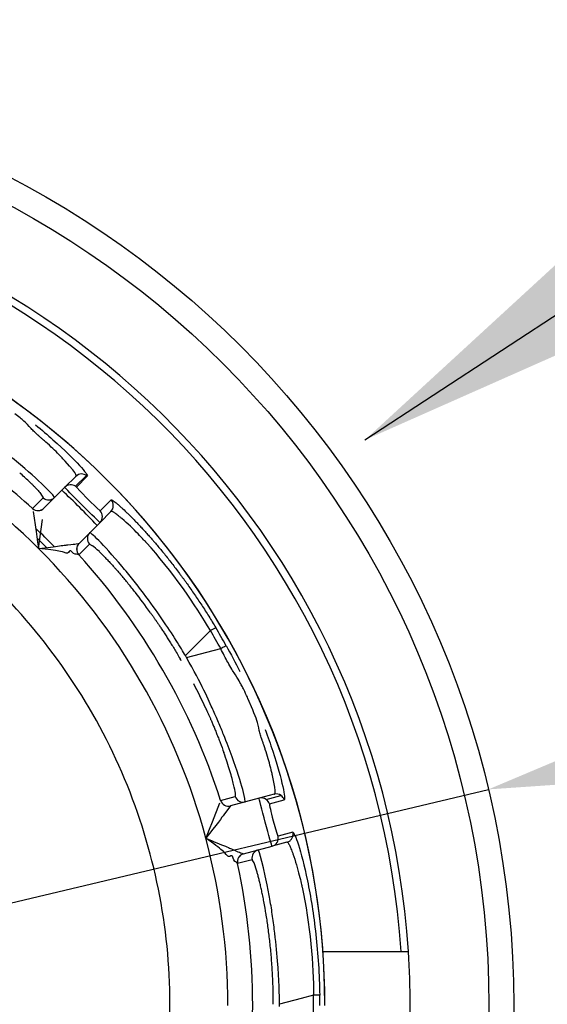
# Model space of a CAD drawing. Extents: x 0 to 283, y 0 to 196.
# Tile 26 of 31: x 232.53 to 235.72, y 115.12 to 121.06. Entities that reach past the tile are written whole.
import ezdxf

# ---------------------------------------------------------------- set-up
doc = ezdxf.new("R2010")
doc.units = 0
doc.layers.get('DEFPOINTS').update_dxf_attribs({"linetype": 'CONTINUOUS'})
for name, color, linetype in [('DIM', 7, 'CONTINUOUS'), ('TANGENT EDGES', 7, 'CONTINUOUS'), ('VISIBLE', 255, 'CONTINUOUS')]:
    doc.layers.add(name, color=color, linetype=linetype)
doc.styles.add('SANSSERIF', font='sanss___.ttf')
doc.dimstyles.new('ISO-25', dxfattribs={"dimtxt": 2.5, "dimasz": 2.5, "dimexe": 1.25, "dimexo": 1, "dimgap": 0.6, "dimtad": 1, "dimdec": 1, "dimzin": 9, "dimdsep": 46, "dimtxsty": 'SANSSERIF', "dimcen": 0.75, "dimadec": 1, "dimazin": 0, "dimtfac": 1, "dimtdec": 1, "dimtmove": 0, "dimatfit": 3, "dimfxl": 1, "dimarcsym": 0})
doc.dimstyles.new('ISO-25$3', dxfattribs={"dimtxt": 2.5, "dimasz": 2.5, "dimexe": 1.25, "dimexo": 1, "dimgap": 0.6, "dimtad": 1, "dimtih": 1, "dimtoh": 1, "dimdec": 1, "dimzin": 9, "dimdsep": 46, "dimtxsty": 'SANSSERIF', "dimcen": 0.75, "dimadec": 1, "dimazin": 0, "dimtfac": 1, "dimtdec": 1, "dimtofl": 0, "dimtmove": 0, "dimatfit": 3, "dimfxl": 1, "dimarcsym": 0})

# ---------------------------------------------------------------- blocks, each defined once
blk = doc.blocks.new('*D61')
at = {"layer": 'DEFPOINTS', "color": 0, "transparency": 16777216}
for p in [(235.3628, 116.416), (224.4188, 113.8102)]:
    blk.add_point(p, dxfattribs=at)
at = {"layer": 'DIM', "color": 0, "lineweight": -2, "transparency": 16777216}
for p, q in [((247.85, 119.3892), (240.2269, 117.5741)), ((267.2393, 119.3892), (247.85, 119.3892)), ((224.4188, 113.8102), (235.3628, 116.416)), ((219.5548, 112.652), (214.6907, 111.4939))]:
    blk.add_line(p, q, dxfattribs=at)
at = {"layer": 'DIM', "color": 0, "transparency": 16777216}
for points in [[(240.0338, 118.3848), (240.4199, 116.7634), (235.3628, 116.416)], [(219.3617, 113.4627), (219.7478, 111.8413), (224.4188, 113.8102)]]:
    blk.add_solid(points, dxfattribs=at)
at = {"layer": 'DIM', "color": 0, "transparency": 16777216, "insert": (258.1447, 123.2024), "char_height": 5, "attachment_point": 5, "style": 'SANSSERIF'}
blk.add_mtext('∅22.5', dxfattribs=at)

msp = doc.modelspace()

# ---------------------------------------------------------------- linework, layer by layer
at = {"layer": 'TANGENT EDGES'}
for p, q in [((232.8705, 118.2452), (232.9361, 118.3108)), ((232.9417, 118.3062), (232.8765, 118.2402)), ((232.6111, 118.1115), (232.6756, 118.1761)), ((232.6599, 118.2022), (232.6756, 118.1761)), ((232.7445, 118.1777), (232.7328, 118.1943)), ((233.0192, 118.0976), (233.0852, 118.1628)), ((233.534, 117.2234), (233.6847, 117.3741)), ((233.717, 117.3921), (233.6847, 117.3741)), ((233.541, 117.2112), (233.7469, 117.2663)), ((233.541, 117.2112), (233.534, 117.2234)), ((234.0213, 116.3554), (234.1109, 116.3795)), ((233.807, 116.3165), (233.8068, 116.3164)), ((234.0407, 116.3283), (234.1301, 116.3528)), ((234.1826, 116.1569), (234.0929, 116.1334)), ((233.8846, 116.0267), (233.8844, 116.0268)), ((233.9368, 115.9914), (233.8487, 115.9679)), ((233.965, 115.922), (233.948, 115.9731)), ((234.0149, 115.6991), (234.0093, 115.7302)), ((234.0204, 115.6671), (234.0149, 115.6991)), ((234.3075, 115.1741), (234.2329, 115.1541)), ((234.2329, 115.1541), (234.1016, 115.119)), ((234.1016, 115.1048), (234.1016, 115.119))]:
    msp.add_line(p, q, dxfattribs=at)
for centre, radius, start, end in [((229.8909, 115.1119), 4.9555, 3.76039, 90), ((229.8909, 115.1119), 4.4848, 0, 145), ((229.8909, 115.1119), 3.8992, 45, 75), ((229.8909, 115.1119), 4.0491, 47.79493, 55), ((232.9074, 118.2697), 0.0502, 55.09527, 89.95535), ((232.8418, 118.2043), 0.05, 55, 135), ((232.7092, 118.213), 0.05, 227.7465, 314.96054), ((232.6447, 118.1485), 0.05, 227.78633, 315), ((232.9814, 118.0621), 0.0518, 0.8004, 43.17173), ((232.9832, 118.0629), 0.05, 315, 360), ((232.992, 117.9302), 0.05, 135.00102, 222.25387), ((229.8909, 115.1119), 3.8992, 15, 45), ((232.9272, 117.8656), 0.05, 135, 222.18706), ((232.9275, 117.8657), 0.05, 135, 222.21362), ((233.9926, 116.3145), 0.05, 55.00001, 105), ((234.0823, 116.3385), 0.05, 55.0125, 104.9478), ((233.7938, 116.3646), 0.05, 197.79493, 285), ((233.794, 116.3648), 0.05, 197.78633, 285), ((233.9926, 116.3145), 0.05, 16.02498, 55.00001), ((234.0444, 116.1213), 0.05, 285, 13.97479), ((229.8909, 115.1119), 3.8992, 0, 15), ((233.8973, 115.9785), 0.05, 105, 192.18705), ((233.8976, 115.9784), 0.05, 105, 192.21362), ((233.9857, 116.0021), 0.05, 105.00102, 192.25387), ((229.8909, 115.1119), 4.0491, 347.79493, 12.20506)]:
    msp.add_arc(centre, radius, start, end, dxfattribs=at)
for centre, major_axis, ratio, start_param, end_param in [((231.8976, 118.751), (0.7724, -0.5772), 0.070003, 0.519948, 0.657811), ((230.1908, 115.2851), (-2.1072, 3.6497), 0.965926, -1.585559, -1.556034), ((233.7352, 117.2608), (0.0438, 0.024), 0.015547, -1.308973, -0.033514), ((230.2372, 115.1119), (0, 4.2143), 0.965926, 4.697627, 4.727151)]:
    msp.add_ellipse(centre, major_axis=major_axis, ratio=ratio, start_param=start_param, end_param=end_param, dxfattribs=at)
for points, knots in [([(232.6294, 118.6165), (232.667, 118.5858), (232.702, 118.5557), (232.8774, 118.3987), (232.9479, 118.3145), (232.9417, 118.3062)], [0.3872027, 0.3872027, 0.3872027, 0.3872027, 0.5, 0.5, 1, 1, 1, 1]), ([(232.8721, 118.3052), (232.8737, 118.3069), (232.8924, 118.3049), (232.8023, 118.4035), (232.8019, 118.4039), (232.796, 118.4102), (232.793, 118.4133), (232.784, 118.4228), (232.7779, 118.4292), (232.7592, 118.4482), (232.7464, 118.4608), (232.721, 118.4851), (232.7047, 118.5003), (232.688, 118.5153), (232.6787, 118.5235), (232.6681, 118.5329), (232.6635, 118.5369), (232.652, 118.5469), (232.6474, 118.5508), (232.6463, 118.5518)], [-0.9999558, -0.9999558, -0.9999558, -0.9999558, -0.75, -0.75, -0.734375, -0.734375, -0.71875, -0.71875, -0.6875, -0.6875, -0.625, -0.625, -0.5625, -0.5625, -0.546875, -0.546875, -0.53125, -0.53125, -0.5000011, -0.5000011, -0.5000011, -0.5000011]), ([(233.0852, 118.1628), (233.0857, 118.1632), (233.0867, 118.1633), (233.088, 118.1629), (233.0893, 118.1626), (233.091, 118.1619), (233.093, 118.1608), (233.0951, 118.1597), (233.0975, 118.1582), (233.1002, 118.1563), (233.103, 118.1544), (233.1061, 118.1521), (233.1096, 118.1494), (233.113, 118.1468), (233.1169, 118.1437), (233.1211, 118.1402), (233.1253, 118.1367), (233.1298, 118.1329), (233.1347, 118.1286), (233.1396, 118.1243), (233.1448, 118.1196), (233.1504, 118.1145)], [0, 0, 0, 0, 0.0357143, 0.0357143, 0.0357143, 0.0714286, 0.0714286, 0.0714286, 0.1071429, 0.1071429, 0.1071429, 0.1428571, 0.1428571, 0.1428571, 0.1785714, 0.1785714, 0.1785714, 0.2142857, 0.2142857, 0.2142857, 0.25, 0.25, 0.25, 0.25]), ([(233.6847, 117.3741), (233.598, 117.5246), (233.4487, 117.7412), (233.2938, 117.9098), (233.297, 117.9063), (233.2949, 117.9085), (233.2937, 117.9099), (233.2895, 117.9145), (233.2859, 117.9183), (233.273, 117.9321), (233.2615, 117.9442), (233.2208, 117.986), (233.1844, 118.0218), (233.1467, 118.0539), (233.146, 118.0545), (233.1413, 118.0584), (233.1345, 118.064), (233.1285, 118.0688), (233.1173, 118.0774), (233.111, 118.0819), (233.1044, 118.0861), (233.1015, 118.088), (233.0979, 118.09), (233.0964, 118.0908), (233.0923, 118.0928), (233.0903, 118.0935), (233.0859, 118.0944), (233.0848, 118.0937), (233.0842, 118.0931)], [-1, -1, -1, -1, -0.5, -0.5, -0.484375, -0.484375, -0.46875, -0.46875, -0.4375, -0.4375, -0.375, -0.375, -0.25, -0.25, -0.234375, -0.234375, -0.21875, -0.1875, -0.1875, -0.125, -0.125, -0.109375, -0.109375, -0.09375, -0.09375, -0.0625, -0.0625, 0, 0, 0, 0]), ([(233.534, 117.2234), (233.5061, 117.2708), (233.4589, 117.3482), (233.3592, 117.4935), (233.3212, 117.5466), (233.2597, 117.628), (233.2385, 117.6554), (233.2062, 117.6959), (233.1953, 117.7093), (233.1736, 117.7357), (233.1594, 117.7527), (233.0334, 117.9014), (232.9602, 117.9691), (232.9566, 117.9656)], [0, 0, 0, 0, 0.25, 0.25, 0.375, 0.375, 0.4375, 0.4375, 0.46875, 0.46875, 0.5, 0.5, 1, 1, 1, 1]), ([(234.0693, 116.3868), (234.0715, 116.3874), (234.0867, 116.3763), (234.058, 116.5068), (234.0579, 116.5074), (234.0559, 116.5157), (234.055, 116.5199), (234.0519, 116.5327), (234.0497, 116.5412), (234.043, 116.567), (234.0382, 116.5843), (234.0284, 116.6181), (234.0219, 116.6394), (234.0149, 116.6608), (234.011, 116.6725), (234.0065, 116.6859), (234.0045, 116.6917), (233.9996, 116.7061), (233.9976, 116.7118), (233.9969, 116.714), (233.9937, 116.7236), (233.9905, 116.7338), (233.989, 116.7388), (233.9848, 116.7536), (233.9823, 116.763), (233.9801, 116.772)], [-0.9999559, -0.9999559, -0.9999559, -0.9999559, -0.75, -0.75, -0.734375, -0.734375, -0.71875, -0.71875, -0.6875, -0.6875, -0.625, -0.625, -0.5625, -0.5625, -0.546875, -0.546875, -0.53125, -0.53125, -0.5, -0.5, -0.484375, -0.484375, -0.46875, -0.46875, -0.4375, -0.4375, -0.4375, -0.4375]), ([(234.147, 116.097), (234.1548, 116.0991), (234.1665, 116.1059), (234.1781, 116.1196), (234.1831, 116.1333), (234.184, 116.1425), (234.184, 116.1453)], [-0.0000019, -0.0000019, -0.0000019, -0.0000019, 0.2504753, 0.5052864, 0.7600976, 0.8652535, 0.8652535, 0.8652535, 0.8652535]), ([(234.147, 116.097), (234.1478, 116.0973), (234.1491, 116.0973), (234.1525, 116.0943), (234.1538, 116.0927), (234.1564, 116.089), (234.1573, 116.0875), (234.1594, 116.0839), (234.161, 116.0809), (234.1645, 116.0739), (234.1677, 116.0669), (234.1731, 116.0538), (234.176, 116.0466), (234.1791, 116.0384), (234.1812, 116.0327), (234.1815, 116.0318), (234.1981, 115.9852), (234.2117, 115.936), (234.2261, 115.8794), (234.23, 115.8632), (234.2342, 115.8448), (234.2354, 115.8397), (234.2368, 115.8336), (234.2372, 115.8318), (234.2379, 115.8288), (234.2368, 115.8335), (234.2867, 115.61), (234.3077, 115.3478), (234.3075, 115.1741)], [0, 0, 0, 0, 0.0625, 0.0625, 0.09375, 0.09375, 0.109375, 0.109375, 0.125, 0.125, 0.1875, 0.1875, 0.21875, 0.234375, 0.234375, 0.25, 0.25, 0.375, 0.375, 0.4375, 0.4375, 0.46875, 0.46875, 0.484375, 0.484375, 0.5, 0.5, 1, 1, 1, 1]), ([(234.1016, 115.119), (234.1012, 115.174), (234.0991, 115.2645), (234.0853, 115.4402), (234.0789, 115.5052), (234.0664, 115.6065), (234.0617, 115.6408), (234.054, 115.6921), (234.0513, 115.7091), (234.0458, 115.7428), (234.0419, 115.7646), (234.0072, 115.9564), (233.9776, 116.0516), (233.9727, 116.0503)], [0, 0, 0, 0, 0.25, 0.25, 0.375, 0.375, 0.4375, 0.4375, 0.46875, 0.46875, 0.5, 0.5, 1, 1, 1, 1])]:
    msp.add_open_spline(points, degree=3, knots=knots, dxfattribs=at)
for points in [[(234.0608, 116.6476), (234.0906, 116.5567), (234.1103, 116.4843), (234.1213, 116.434)], [(234.1213, 116.434), (234.1325, 116.3832), (234.1349, 116.3549), (234.1301, 116.3528)]]:
    msp.add_open_spline(points, degree=3, dxfattribs=at)
at = {"layer": 'VISIBLE'}
for p, q in [((232.8721, 118.3052), (232.8065, 118.2396)), ((232.8721, 118.3052), (232.8721, 118.3052)), ((232.8065, 118.2396), (232.68, 118.1132)), ((232.7328, 118.1943), (232.6939, 118.2346)), ((232.8765, 118.2402), (232.8982, 118.2159)), ((232.8982, 118.2159), (232.949, 118.1645)), ((232.7445, 118.1777), (232.7445, 118.1777)), ((232.949, 118.1645), (232.999, 118.1152)), ((232.6111, 118.1115), (232.611, 118.1113)), ((232.6144, 118.0934), (232.6327, 117.9727)), ((232.6799, 118.113), (232.68, 118.1132)), ((232.999, 118.1152), (233.0192, 118.0976)), ((233.0186, 118.0275), (233.0842, 118.0931)), ((232.648, 117.8691), (232.6712, 118.0446)), ((233.0186, 118.0275), (232.8921, 117.9011)), ((232.6327, 117.9727), (232.6399, 117.9248)), ((232.6388, 117.9319), (232.6954, 117.8757)), ((232.6399, 117.9248), (232.648, 117.8691)), ((232.7074, 117.8635), (232.648, 117.8691)), ((232.8277, 117.8464), (232.8213, 117.8428)), ((232.8328, 117.8524), (232.8277, 117.8464)), ((232.8592, 117.8402), (232.8512, 117.8481)), ((232.955, 117.8966), (232.8905, 117.8321)), ((232.8919, 117.901), (232.8921, 117.9011)), ((232.955, 117.8966), (232.9737, 117.8869)), ((232.8692, 117.8355), (232.8592, 117.8402)), ((232.8727, 117.8359), (232.8692, 117.8355)), ((232.876, 117.8357), (232.8727, 117.8359)), ((232.8902, 117.8321), (232.876, 117.8357)), ((232.8902, 117.8321), (232.8905, 117.8321)), ((233.9401, 116.8971), (233.9111, 116.9645)), ((233.7465, 116.3495), (233.8346, 116.3732)), ((233.9797, 116.3628), (233.807, 116.3165)), ((233.8933, 116.3603), (233.8797, 116.4147)), ((233.8951, 116.3401), (233.8933, 116.3603)), ((234.0693, 116.3868), (233.9797, 116.3628)), ((234.0693, 116.3868), (234.0693, 116.3868)), ((233.7403, 116.3322), (233.6958, 116.2185)), ((233.7465, 116.3495), (233.7463, 116.3494)), ((233.8068, 116.3164), (233.7651, 116.2615)), ((233.6958, 116.2185), (233.678, 116.1735)), ((234.0643, 116.2261), (234.0837, 116.1586)), ((233.678, 116.1735), (233.6572, 116.1211)), ((234.0837, 116.1586), (234.0928, 116.1333)), ((233.7058, 116.0866), (233.6572, 116.1211)), ((233.8846, 116.0267), (234.0574, 116.073)), ((234.147, 116.097), (234.0574, 116.073)), ((233.3159, 116.0458), (233.3159, 116.0457)), ((233.8015, 116.0116), (233.7941, 116.0117)), ((233.8089, 116.0143), (233.8015, 116.0116)), ((233.8257, 115.9905), (233.8227, 116.0013)), ((233.832, 115.9815), (233.8257, 115.9905)), ((233.8352, 115.98), (233.832, 115.9815)), ((233.838, 115.9781), (233.8352, 115.98)), ((233.8485, 115.9679), (233.838, 115.9781)), ((233.8485, 115.9679), (233.8487, 115.9679)), ((233.948, 115.9731), (233.9368, 115.9914)), ((234.364, 115.4369), (234.8357, 115.4369)), ((234.8357, 115.4369), (234.8803, 115.4369))]:
    msp.add_line(p, q, dxfattribs=at)
for radius in [5.625, 5.475]:
    msp.add_circle((229.8908, 115.1131), radius, dxfattribs=at)
for centre, radius, start, end in [((229.8909, 115.1119), 5, 3.72685, 90), ((229.8909, 115.1119), 4.485, 0, 180), ((232.9074, 118.2699), 0.05, 90.00204, 134.95807), ((232.9074, 118.2699), 0.05, 134.95807, 134.99801), ((232.9072, 118.2698), 0.0502, 46.53696, 54.87598), ((229.8978, 115.1181), 4.2408, 42.97988, 47.03394), ((232.8418, 118.2043), 0.05, 46.02501, 55), ((232.7092, 118.213), 0.05, 314.96054, 314.99816), ((232.6446, 118.1483), 0.05, 227.79493, 315), ((233.0489, 118.1284), 0.0499, 314.95613, 0.0447), ((229.8909, 115.1119), 3.975, 44.17433, 46.44848), ((229.8909, 115.1119), 4.0491, 17.79493, 42.20506), ((229.8976, 115.1172), 3.5415, 32.48641, 43.76359), ((229.8826, 115.1073), 4.4635, 29.19899, 30.79036), ((229.8909, 115.1119), 4.1737, 29.90453, 30.09557), ((229.8985, 115.1158), 3.5415, 21.23641, 32.51359), ((229.8991, 115.1142), 3.5415, 9.98641, 21.26359), ((233.8822, 116.3884), 0.05, 197.7465, 284.99815), ((234.0823, 116.3385), 0.05, 104.9478, 104.9877), ((234.0823, 116.3386), 0.0499, 16.59559, 55.03327), ((234.1358, 116.1453), 0.0482, 0.02076, 13.88403), ((229.8994, 115.1126), 3.5415, 358.73641, 10.01359), ((229.8909, 115.1119), 5, 356.27315, 3.72685), ((229.8829, 115.1119), 4.4621, 359.99991, 0.79587)]:
    msp.add_arc(centre, radius, start, end, dxfattribs=at)
for centre, major_axis, ratio, start_param, end_param in [((233.0736, 118.1364), (0.0106, -0.0338), 0.675783, 1.130472, 2.229398), ((233.6038, 117.1258), (-0.6485, 0.77), 0.043389, -0.381732, -0.192908), ((233.4437, 117.1386), (-0.4861, 0.7297), 0.114498, -0.808968, -0.758541), ((233.4202, 117.1562), (-0.4565, 0.7018), 0.125762, -0.860083, -0.808097), ((233.4123, 117.1527), (-0.4509, 0.7036), 0.133705, -0.962803, -0.859634), ((233.39, 117.1329), (-0.441, 0.7184), 0.161988, -1.16458, -0.958963), ((233.353, 117.1124), (0.4234, -0.7504), 0.20425, 1.182049, 1.378483), ((233.4346, 117.231), (0.3891, -0.8544), 0.085523, 0.565198, 0.765422), ((233.4717, 117.2595), (0.3591, -0.8819), 0.058779, 0.371684, 0.567779), ((233.4894, 117.328), (0.3447, -0.9545), 0.043182, 0.187689, 0.375487), ((233.5149, 117.3943), (0.3197, -1.0211), 0.035378, 0.001485, 0.187021)]:
    msp.add_ellipse(centre, major_axis=major_axis, ratio=ratio, start_param=start_param, end_param=end_param, dxfattribs=at)
for points in [[(232.5587, 118.6392), (232.5477, 118.6496), (232.5265, 118.6662), (232.505, 118.6826)], [(232.6022, 118.5942), (232.5895, 118.6077), (232.5702, 118.6283), (232.5587, 118.6392)], [(232.6939, 118.2346), (232.6597, 118.2683), (232.6059, 118.3179), (232.5394, 118.374)], [(232.7606, 117.8565), (232.7489, 117.8586), (232.7253, 117.8618), (232.7074, 117.8635)], [(232.8034, 117.8453), (232.7868, 117.8509), (232.7723, 117.8545), (232.7606, 117.8565)], [(232.8512, 117.8481), (232.8446, 117.8545), (232.8377, 117.8596), (232.8328, 117.8524)], [(232.8213, 117.8428), (232.8169, 117.8417), (232.8114, 117.8425), (232.8034, 117.8453)], [(233.7901, 117.183), (233.7758, 117.209), (233.7615, 117.2368), (233.7469, 117.2663)], [(233.779, 117.2848), (233.8082, 117.2325), (233.8358, 117.18), (233.8617, 117.1279)], [(233.6998, 116.8976), (233.6769, 116.9488), (233.6297, 117.0545), (233.541, 117.2112)], [(233.878, 117.035), (233.87, 117.0503), (233.8604, 117.0671), (233.8353, 117.1067)], [(233.9649, 116.8327), (233.9605, 116.8472), (233.9506, 116.8722), (233.9401, 116.8971)], [(233.9801, 116.772), (233.9759, 116.79), (233.9695, 116.8175), (233.9649, 116.8327)], [(234.0148, 116.7777), (234.032, 116.7323), (234.0473, 116.6888), (234.0608, 116.6476)], [(233.8797, 116.4147), (233.867, 116.461), (233.8452, 116.5308), (233.8156, 116.6127)], [(234.0407, 116.3283), (234.0397, 116.3276), (234.0423, 116.3148), (234.0466, 116.2962)], [(233.7651, 116.2615), (233.7593, 116.2537), (233.7207, 116.202), (233.6572, 116.1211)], [(234.1826, 116.1569), (234.1877, 116.1575), (234.1999, 116.1309), (234.2157, 116.0813)], [(233.7485, 116.0539), (233.7393, 116.0615), (233.7205, 116.0762), (233.7058, 116.0866)], [(234.2157, 116.0813), (234.2316, 116.0311), (234.2511, 115.9573), (234.2705, 115.8644)], [(233.7799, 116.0228), (233.7683, 116.0359), (233.7576, 116.0464), (233.7485, 116.0539)], [(233.7941, 116.0117), (233.7898, 116.013), (233.7855, 116.0164), (233.7799, 116.0228)], [(233.8227, 116.0013), (233.8201, 116.0102), (233.8167, 116.0181), (233.8089, 116.0143)], [(234.2705, 115.8644), (234.29, 115.771), (234.3078, 115.6598), (234.3211, 115.5402)], [(234.3211, 115.5402), (234.3341, 115.4232), (234.3428, 115.2981), (234.3445, 115.1739)], [(234.3445, 115.1739), (234.3443, 115.1745), (234.3397, 115.1746), (234.3075, 115.1741)]]:
    msp.add_open_spline(points, degree=3, dxfattribs=at)
for points, knots in [([(232.5394, 118.374), (232.5061, 118.402), (232.4687, 118.4324), (232.4076, 118.4801), (232.3758, 118.5044), (232.3424, 118.5293), (232.3198, 118.546), (232.3024, 118.5587), (232.2967, 118.5628)], [0.5, 0.5, 0.5, 0.5, 0.625, 0.625, 0.6875, 0.71875, 0.71875, 0.75, 0.75, 0.75, 0.75]), ([(232.6463, 118.5518), (232.6457, 118.5523), (232.6381, 118.5591), (232.6303, 118.5664), (232.6265, 118.5699), (232.6155, 118.5806), (232.6086, 118.5875), (232.6022, 118.5942)], [-0.50000114, -0.50000114, -0.50000114, -0.50000114, -0.484375, -0.484375, -0.46875, -0.46875, -0.43750002, -0.43750002, -0.43750002, -0.43750002]), ([(232.588, 118.277), (232.5905, 118.2746), (232.5933, 118.2719), (232.5964, 118.269), (232.5979, 118.2675), (232.5994, 118.266), (232.601, 118.2644), (232.6027, 118.2628), (232.6043, 118.2612), (232.606, 118.2595), (232.6077, 118.2578), (232.6095, 118.2561), (232.6113, 118.2543), (232.613, 118.2525), (232.6148, 118.2507), (232.6167, 118.2489), (232.6185, 118.247), (232.6204, 118.2451), (232.6223, 118.2432), (232.6241, 118.2413), (232.626, 118.2394), (232.6279, 118.2374), (232.6317, 118.2335), (232.6355, 118.2295), (232.6392, 118.2255), (232.6467, 118.2175), (232.6539, 118.2094), (232.6599, 118.2022)], [0.5, 0.5, 0.5, 0.5, 0.5357143, 0.5357143, 0.5357143, 0.5535714, 0.5535714, 0.5535714, 0.5714286, 0.5714286, 0.5714286, 0.5892857, 0.5892857, 0.5892857, 0.6071429, 0.6071429, 0.6071429, 0.625, 0.625, 0.625, 0.6428571, 0.6428571, 0.6428571, 0.6785714, 0.6785714, 0.6785714, 0.75, 0.75, 0.75, 0.75]), ([(233.0186, 118.0275), (233.0173, 118.0262), (232.9661, 118.0762), (232.855, 118.1873), (232.8052, 118.2384), (232.8065, 118.2396)], [-1, -1, -1, -1, -0.5, -0.5, 0, 0, 0, 0]), ([(233.1504, 118.1145), (233.1587, 118.1069), (233.1677, 118.0985), (233.1773, 118.0893), (233.1821, 118.0847), (233.1871, 118.0799), (233.1922, 118.0749), (233.1973, 118.0698), (233.2026, 118.0646), (233.208, 118.0591), (233.2135, 118.0537), (233.219, 118.048), (233.2248, 118.0421), (233.2305, 118.0363), (233.2364, 118.0302), (233.2424, 118.0239), (233.2485, 118.0176), (233.2546, 118.011), (233.261, 118.0043), (233.2673, 117.9975), (233.2738, 117.9906), (233.2804, 117.9834), (233.2837, 117.9798), (233.287, 117.9761), (233.2904, 117.9724), (233.2938, 117.9687), (233.2972, 117.9649), (233.3006, 117.9611), (233.304, 117.9573), (233.3075, 117.9534), (233.3109, 117.9496), (233.3143, 117.9458), (233.3177, 117.942), (233.3211, 117.9381), (233.3245, 117.9342), (233.328, 117.9303), (233.3314, 117.9263), (233.3349, 117.9224), (233.3384, 117.9184), (233.3419, 117.9143), (233.3489, 117.9063), (233.3559, 117.898), (233.363, 117.8896), (233.3702, 117.8812), (233.3774, 117.8726), (233.3846, 117.8638), (233.3919, 117.8551), (233.3993, 117.8462), (233.4067, 117.8371), (233.4141, 117.828), (233.4215, 117.8187), (233.429, 117.8093), (233.4366, 117.7998), (233.4441, 117.7902), (233.4518, 117.7804), (233.4594, 117.7706), (233.4671, 117.7607), (233.4748, 117.7505), (233.4826, 117.7404), (233.4904, 117.7301), (233.4982, 117.7196), (233.5021, 117.7143), (233.5061, 117.709), (233.51, 117.7037), (233.514, 117.6983), (233.5178, 117.6932), (233.5215, 117.688), (233.5253, 117.6828), (233.5291, 117.6777), (233.5328, 117.6725), (233.5366, 117.6673), (233.5403, 117.6621), (233.544, 117.6568), (233.5515, 117.6464), (233.559, 117.6358), (233.5664, 117.6252), (233.5738, 117.6146), (233.5812, 117.604), (233.5885, 117.5932), (233.5959, 117.5825), (233.6032, 117.5716), (233.6105, 117.5608), (233.6178, 117.5499), (233.625, 117.5389), (233.6322, 117.5279), (233.6395, 117.5169), (233.6466, 117.5058), (233.6538, 117.4946), (233.6609, 117.4834), (233.668, 117.4722), (233.6751, 117.4609), (233.6892, 117.4382), (233.7032, 117.4153), (233.717, 117.3921)], [0.25, 0.25, 0.25, 0.25, 0.3035714, 0.3035714, 0.3035714, 0.3303571, 0.3303571, 0.3303571, 0.3571429, 0.3571429, 0.3571429, 0.3839286, 0.3839286, 0.3839286, 0.4107143, 0.4107143, 0.4107143, 0.4375, 0.4375, 0.4375, 0.4642857, 0.4642857, 0.4642857, 0.4776786, 0.4776786, 0.4776786, 0.4910714, 0.4910714, 0.4910714, 0.5044643, 0.5044643, 0.5044643, 0.5178571, 0.5178571, 0.5178571, 0.53125, 0.53125, 0.53125, 0.5446429, 0.5446429, 0.5446429, 0.5714286, 0.5714286, 0.5714286, 0.5982143, 0.5982143, 0.5982143, 0.625, 0.625, 0.625, 0.6517857, 0.6517857, 0.6517857, 0.6785714, 0.6785714, 0.6785714, 0.7053571, 0.7053571, 0.7053571, 0.7321429, 0.7321429, 0.7321429, 0.7455357, 0.7455357, 0.7455357, 0.7589286, 0.7589286, 0.7589286, 0.7723214, 0.7723214, 0.7723214, 0.7857143, 0.7857143, 0.7857143, 0.8125, 0.8125, 0.8125, 0.8392857, 0.8392857, 0.8392857, 0.8660714, 0.8660714, 0.8660714, 0.8928571, 0.8928571, 0.8928571, 0.9196429, 0.9196429, 0.9196429, 0.9464286, 0.9464286, 0.9464286, 1, 1, 1, 1]), ([(232.648, 117.8691), (232.699, 117.8763), (232.7452, 117.8823), (232.7892, 117.888), (232.8003, 117.8894), (232.8122, 117.8909), (232.8155, 117.8913), (232.8205, 117.8919), (232.8158, 117.8914), (232.8547, 117.8958), (232.8634, 117.8966), (232.8843, 117.8998), (232.8908, 117.9008), (232.8919, 117.901)], [0, 0, 0, 0, 0.25, 0.25, 0.375, 0.375, 0.4375, 0.4375, 0.5, 0.5, 0.75, 0.75, 1, 1, 1, 1]), ([(233.0144, 117.8508), (233.0239, 117.8418), (233.0343, 117.8314), (233.0457, 117.8196), (233.0514, 117.8138), (233.0574, 117.8076), (233.0636, 117.8011), (233.0697, 117.7945), (233.0762, 117.7876), (233.0828, 117.7804), (233.0861, 117.7768), (233.0895, 117.7732), (233.0929, 117.7694), (233.0964, 117.7656), (233.0998, 117.7618), (233.1034, 117.7578), (233.1069, 117.7539), (233.1105, 117.7499), (233.1142, 117.7458), (233.1178, 117.7417), (233.1215, 117.7375), (233.1253, 117.7332), (233.1328, 117.7247), (233.1405, 117.7158), (233.1484, 117.7066)], [0.25, 0.25, 0.25, 0.25, 0.3214286, 0.3214286, 0.3214286, 0.3571429, 0.3571429, 0.3571429, 0.3928571, 0.3928571, 0.3928571, 0.4107143, 0.4107143, 0.4107143, 0.4285714, 0.4285714, 0.4285714, 0.4464286, 0.4464286, 0.4464286, 0.4642857, 0.4642857, 0.4642857, 0.5, 0.5, 0.5, 0.5]), ([(233.3227, 117.4824), (233.3247, 117.4796), (233.3269, 117.4765), (233.3292, 117.4732), (233.3304, 117.4716), (233.3316, 117.4699), (233.3329, 117.4681), (233.3341, 117.4663), (233.3354, 117.4645), (233.3367, 117.4626), (233.3381, 117.4606), (233.3395, 117.4587), (233.3409, 117.4567), (233.3423, 117.4546), (233.3438, 117.4525), (233.3453, 117.4504), (233.3483, 117.4461), (233.3515, 117.4415), (233.3548, 117.4366), (233.3581, 117.4318), (233.3616, 117.4267), (233.3653, 117.4213), (233.369, 117.4159), (233.3728, 117.4103), (233.3768, 117.4044), (233.3808, 117.3984), (233.385, 117.3922), (233.3893, 117.3857), (233.3936, 117.3792), (233.3981, 117.3724), (233.4028, 117.3654), (233.4074, 117.3583), (233.4122, 117.3509), (233.4171, 117.3432), (233.4221, 117.3356), (233.4272, 117.3276), (233.4325, 117.3193), (233.4377, 117.311), (233.4431, 117.3024), (233.4486, 117.2935), (233.4542, 117.2846), (233.4599, 117.2754), (233.4657, 117.2659), (233.4773, 117.2468), (233.4894, 117.2264), (233.5019, 117.2048)], [0.75, 0.75, 0.75, 0.75, 0.7678571, 0.7678571, 0.7678571, 0.7767857, 0.7767857, 0.7767857, 0.7857143, 0.7857143, 0.7857143, 0.7946429, 0.7946429, 0.7946429, 0.8035714, 0.8035714, 0.8035714, 0.8214286, 0.8214286, 0.8214286, 0.8392857, 0.8392857, 0.8392857, 0.8571429, 0.8571429, 0.8571429, 0.875, 0.875, 0.875, 0.8928571, 0.8928571, 0.8928571, 0.9107143, 0.9107143, 0.9107143, 0.9285714, 0.9285714, 0.9285714, 0.9464286, 0.9464286, 0.9464286, 0.9642857, 0.9642857, 0.9642857, 1, 1, 1, 1]), ([(233.8353, 117.1067), (233.8228, 117.1265), (233.8206, 117.1302), (233.8059, 117.155), (233.7985, 117.1678), (233.7908, 117.1817), (233.7905, 117.1824), (233.7901, 117.183)], [-0.125, -0.125, -0.125, -0.125, -0.09375, -0.09375, -0.0625, -0.0625, -0.06098538, -0.06098538, -0.06098538, -0.06098538]), ([(233.9111, 116.9645), (233.9083, 116.9709), (233.898, 116.9941), (233.8869, 117.0177), (233.882, 117.0274), (233.878, 117.035)], [-0.25000002, -0.25000002, -0.25000002, -0.25000002, -0.21875, -0.21875, -0.18750002, -0.18750002, -0.18750002, -0.18750002]), ([(233.6554, 116.908), (233.6555, 116.9077), (233.6556, 116.9074), (233.6558, 116.9071), (233.6559, 116.9067), (233.6561, 116.9064), (233.6563, 116.906), (233.6564, 116.9056), (233.6566, 116.9052), (233.6568, 116.9048), (233.657, 116.9044), (233.6572, 116.9039), (233.6575, 116.9034), (233.6577, 116.9029), (233.6579, 116.9024), (233.6582, 116.9019), (233.6584, 116.9013), (233.6587, 116.9008), (233.6589, 116.9002), (233.6595, 116.899), (233.6601, 116.8977), (233.6607, 116.8963), (233.6613, 116.8949), (233.662, 116.8934), (233.6627, 116.8918), (233.6635, 116.8902), (233.6643, 116.8885), (233.6651, 116.8867), (233.6659, 116.8848), (233.6668, 116.8829), (233.6677, 116.8809), (233.6686, 116.8789), (233.6695, 116.8768), (233.6705, 116.8745), (233.6725, 116.8701), (233.6747, 116.8652), (233.677, 116.86), (233.6781, 116.8573), (233.6793, 116.8546), (233.6806, 116.8518), (233.6818, 116.849), (233.6831, 116.846), (233.6844, 116.843), (233.687, 116.837), (233.6898, 116.8306), (233.6927, 116.8238), (233.6956, 116.817), (233.6987, 116.8099), (233.7018, 116.8024), (233.705, 116.7949), (233.7082, 116.7871), (233.7116, 116.7789), (233.715, 116.7708), (233.7184, 116.7623), (233.7219, 116.7536), (233.7255, 116.7448), (233.7291, 116.7358), (233.7327, 116.7266), (233.7363, 116.7173), (233.74, 116.7078), (233.7437, 116.6981), (233.7511, 116.6787), (233.7586, 116.6585), (233.7658, 116.638)], [0.25, 0.25, 0.25, 0.25, 0.2544643, 0.2544643, 0.2544643, 0.2589286, 0.2589286, 0.2589286, 0.2633929, 0.2633929, 0.2633929, 0.2678571, 0.2678571, 0.2678571, 0.2723214, 0.2723214, 0.2723214, 0.2767857, 0.2767857, 0.2767857, 0.2857143, 0.2857143, 0.2857143, 0.2946429, 0.2946429, 0.2946429, 0.3035714, 0.3035714, 0.3035714, 0.3125, 0.3125, 0.3125, 0.3214286, 0.3214286, 0.3214286, 0.3392857, 0.3392857, 0.3392857, 0.3482143, 0.3482143, 0.3482143, 0.3571429, 0.3571429, 0.3571429, 0.375, 0.375, 0.375, 0.3928571, 0.3928571, 0.3928571, 0.4107143, 0.4107143, 0.4107143, 0.4285714, 0.4285714, 0.4285714, 0.4464286, 0.4464286, 0.4464286, 0.4642857, 0.4642857, 0.4642857, 0.5, 0.5, 0.5, 0.5]), ([(233.8156, 116.6127), (233.8008, 116.6536), (233.7836, 116.6986), (233.7545, 116.7704), (233.7392, 116.8074), (233.7227, 116.8457), (233.7115, 116.8715), (233.7027, 116.8912), (233.6998, 116.8976)], [0.5, 0.5, 0.5, 0.5, 0.625, 0.625, 0.6875, 0.71875, 0.71875, 0.75, 0.75, 0.75, 0.75]), ([(234.0574, 116.073), (234.0556, 116.0726), (234.0363, 116.1415), (233.9956, 116.2932), (233.978, 116.3623), (233.9797, 116.3628)], [-1, -1, -1, -1, -0.5, -0.5, 0, 0, 0, 0]), ([(234.0466, 116.2962), (234.0466, 116.2962), (234.0466, 116.2962), (234.0509, 116.2776), (234.0556, 116.2585), (234.0643, 116.2261)], [0.2499715, 0.2499715, 0.2499715, 0.2499715, 0.25, 0.25, 0.5000049, 0.5000049, 0.5000049, 0.5000049]), ([(233.6572, 116.1211), (233.705, 116.1019), (233.748, 116.084), (233.789, 116.0669), (233.7992, 116.0626), (233.8103, 116.0579), (233.8133, 116.0566), (233.818, 116.0546), (233.8137, 116.0565), (233.8496, 116.0409), (233.8575, 116.0372), (233.8772, 116.0296), (233.8833, 116.0272), (233.8844, 116.0268)], [0, 0, 0, 0, 0.25, 0.25, 0.375, 0.375, 0.4375, 0.4375, 0.5, 0.5, 0.75, 0.75, 1, 1, 1, 1]), ([(234.0093, 115.7302), (234.0071, 115.742), (234.0049, 115.7534), (234.0027, 115.7644), (234.0005, 115.7754), (233.9983, 115.7861), (233.9961, 115.7963), (233.9939, 115.8066), (233.9917, 115.8165), (233.9895, 115.826), (233.9874, 115.8355), (233.9852, 115.8446), (233.9831, 115.8534), (233.981, 115.8621), (233.9789, 115.8705), (233.9769, 115.8785), (233.9748, 115.8865), (233.9728, 115.8941), (233.9708, 115.9014), (233.9689, 115.9086), (233.9669, 115.9155), (233.965, 115.922)], [0.5, 0.5, 0.5, 0.5, 0.5357143, 0.5357143, 0.5357143, 0.5714286, 0.5714286, 0.5714286, 0.6071429, 0.6071429, 0.6071429, 0.6428571, 0.6428571, 0.6428571, 0.6785714, 0.6785714, 0.6785714, 0.7142857, 0.7142857, 0.7142857, 0.75, 0.75, 0.75, 0.75]), ([(234.0486, 115.4489), (234.0472, 115.464), (234.0457, 115.4787), (234.0441, 115.4933), (234.0425, 115.5078), (234.0408, 115.5222), (234.0391, 115.5363), (234.0374, 115.5503), (234.0356, 115.5642), (234.0338, 115.5778), (234.0319, 115.5914), (234.03, 115.6048), (234.0281, 115.618), (234.0261, 115.6312), (234.0241, 115.6441), (234.0221, 115.6568), (234.0215, 115.6602), (234.021, 115.6637), (234.0204, 115.6671)], [0.25, 0.25, 0.25, 0.25, 0.2857143, 0.2857143, 0.2857143, 0.3214286, 0.3214286, 0.3214286, 0.3571429, 0.3571429, 0.3571429, 0.3928571, 0.3928571, 0.3928571, 0.4285714, 0.4285714, 0.4285714, 0.438274, 0.438274, 0.438274, 0.438274]), ([(234.0646, 115.1189), (234.0646, 115.1352), (234.0644, 115.1515), (234.0642, 115.1676), (234.0639, 115.1838), (234.0636, 115.1999), (234.0631, 115.2159), (234.0627, 115.2319), (234.0621, 115.2478), (234.0614, 115.2636), (234.0608, 115.2794), (234.06, 115.2951), (234.0591, 115.3108), (234.0582, 115.3264), (234.0573, 115.3419), (234.0562, 115.3574), (234.0551, 115.3728), (234.054, 115.3882), (234.0527, 115.4034), (234.0514, 115.4187), (234.0501, 115.4339), (234.0486, 115.4489)], [0, 0, 0, 0, 0.0357143, 0.0357143, 0.0357143, 0.0714286, 0.0714286, 0.0714286, 0.1071429, 0.1071429, 0.1071429, 0.1428571, 0.1428571, 0.1428571, 0.1785714, 0.1785714, 0.1785714, 0.2142857, 0.2142857, 0.2142857, 0.25, 0.25, 0.25, 0.25])]:
    msp.add_open_spline(points, degree=3, knots=knots, dxfattribs=at)

# ---------------------------------------------------------------- dimensions: what is measured, and where the dimension line sits
at = {"layer": 'DIM'}
dim = msp.add_diameter_dim_2p(p1=(224.4188, 113.8102), p2=(235.3628, 116.416), dimstyle='ISO-25$3', override={"dimscale": 2, "dimlfac": 2, "dimtofl": 1}, dxfattribs=at)
dim.commit()
dim.dimension.update_dxf_attribs({"geometry": '*D61', "text_midpoint": (247.85, 119.3892), "dimtype": 163})

# ---------------------------------------------------------------- leaders
msp.add_leader([(234.6176, 118.5251), (257.9078, 133.7893)], dimstyle='ISO-25', override={"dimasz": 5}, dxfattribs=at)

doc.saveas('drawing.dxf')
